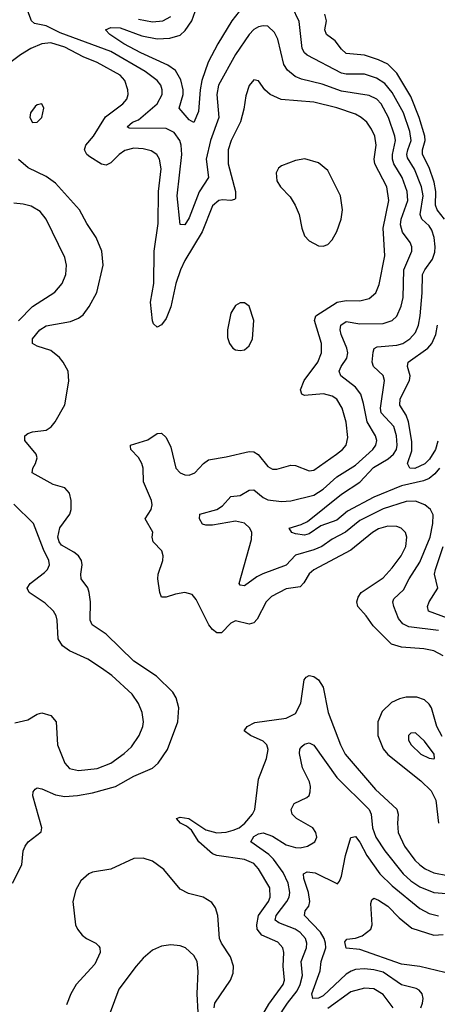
# Model space of a CAD drawing. Header units: inches. Extents: x 1649636 to 1815363, y 506543 to 641975.
# Tile 168 of 256: x 1724235 to 1726045, y 544925 to 549194. Entities that reach past the tile are written whole.
import ezdxf

# ---------------------------------------------------------------- set-up
doc = ezdxf.new("R2010")
doc.units = ezdxf.units.IN
doc.header["$MEASUREMENT"] = 0
doc.layers.add('B7524', color=7, linetype='Continuous')

msp = doc.modelspace()

# ---------------------------------------------------------------- linework, layer by layer
at = {"layer": 'B7524', "color": 5}
for points, elevation in [([(1725202, 549250), (1725153.7, 549190), (1725093.8, 549090), (1725052.5, 549010), (1725023.9, 548930), (1725016.6, 548890), (1725010, 548796), (1724990, 548748.3), (1724970, 548759.8), (1724926.3, 548810), (1724943.4, 548870), (1724943.1, 548890), (1724933.2, 548933.2), (1724910, 548973.5), (1724877.1, 548997.1), (1724760.3, 549050), (1724685.8, 549090), (1724625.6, 549130), (1724606.3, 549150), (1724630, 549160.7), (1724670, 549158.8), (1724764.4, 549124.4), (1724830, 549111.9), (1724885.4, 549114.6), (1724930, 549127.8), (1724952.8, 549147.2), (1724980.3, 549190), (1725009.9, 549269.9)], 340), ([(1726054.1, 547250), (1726035.1, 547224.9), (1726010, 547204.5), (1725985.3, 547194.7), (1725890, 547173.2), (1725770, 547124), (1725656.4, 547063.6), (1725610, 547024.9), (1725539.9, 547000.1), (1725490, 546964.7), (1725470, 546958.5), (1725430, 546965), (1725414.5, 546970), (1725402.9, 546990), (1725454.9, 547005.1), (1725482, 547018), (1725630, 547136.6), (1725710, 547189.2), (1725767.9, 547252.1), (1725831.6, 547290), (1725855.8, 547310), (1725868, 547330), (1725871.5, 547350), (1725868.6, 547390), (1725856.7, 547430), (1725802.4, 547490), (1725799.2, 547510), (1725815.7, 547630), (1725810, 547650.8), (1725769, 547690), (1725763, 547710), (1725767.1, 547752.9), (1725771.8, 547768.2), (1725784, 547776), (1725870, 547782.6), (1725895.8, 547790), (1725925.9, 547810), (1725950, 547838.5), (1725963.5, 547870), (1725971, 547910), (1725979.9, 548010), (1725980.8, 548090), (1725990.4, 548110), (1726024.6, 548155.4), (1726034.2, 548185.8), (1726035.8, 548210), (1726031.4, 548250), (1726021.2, 548281.2), (1726010, 548299.9), (1725978.4, 548330), (1725971.2, 548350), (1725983.8, 548430), (1725977.3, 548470), (1725946, 548546), (1725916, 548596), (1725913.3, 548610), (1725917.3, 548630), (1725931.2, 548670), (1725926.4, 548710), (1725898.1, 548790), (1725850, 548878.1), (1725817.7, 548917.7), (1725780.9, 548940.9), (1725730, 548958.2), (1725650, 548958.5), (1725630, 548962.7), (1725480.9, 549040.9), (1725469.9, 549050), (1725459, 549070), (1725446.5, 549186.5), (1725415.4, 549250)], 340), ([(1726050, 546545.3), (1725921.2, 546561.2), (1725895.1, 546575.1), (1725877.5, 546597.5), (1725857.1, 546650), (1725852.8, 546670), (1725857.4, 546682.6), (1725898, 546722), (1725922.7, 546770), (1725970, 546842.5), (1726013.8, 546950), (1726026.1, 547010), (1726027.2, 547047.2), (1726015.1, 547070), (1725990.9, 547090), (1725950, 547105.9), (1725910, 547105.8), (1725810, 547073.3), (1725710, 547022.1), (1725647.8, 546972.2), (1725590, 546942.5), (1725544.4, 546910), (1725510, 546895.1), (1725430, 546873.1), (1725390, 546829.2), (1725288.6, 546791.4), (1725262.1, 546777.9), (1725210, 546739.3), (1725190, 546741.6), (1725186.3, 546750), (1725239.8, 546940.2), (1725240.7, 546970), (1725232.7, 546990), (1725210, 547010.9), (1725170, 547019.2), (1725070, 547002.5), (1725042, 547002), (1725027.1, 547007.1), (1725014, 547030), (1725016, 547050), (1725090, 547070.9), (1725113.6, 547086.4), (1725150, 547126.7), (1725190, 547131.5), (1725230, 547153.7), (1725250, 547155.6), (1725290, 547122.8), (1725310, 547112.5), (1725370, 547105.4), (1725410, 547107.5), (1725510, 547132.3), (1725550, 547158.1), (1725610, 547212), (1725690, 547263.3), (1725765, 547330), (1725779.2, 547350), (1725782.3, 547370), (1725777.6, 547390), (1725740.7, 547450), (1725725.9, 547530), (1725713.1, 547570), (1725690, 547600.5), (1725627.3, 547650), (1725619.8, 547670), (1725627.7, 547690), (1725653.3, 547726.7), (1725657.3, 547750), (1725653.6, 547770), (1725628.3, 547830), (1725624.4, 547850), (1725626.9, 547870), (1725650, 547885), (1725710, 547876.2), (1725810, 547876.3), (1725849.9, 547890.1), (1725870, 547909.1), (1725888.5, 547951.5), (1725896.6, 547990), (1725899.5, 548110), (1725934.7, 548190), (1725934.9, 548210), (1725928, 548228), (1725893.6, 548273.6), (1725885.5, 548305.5), (1725888.5, 548330), (1725916.8, 548410), (1725914.9, 548450), (1725893.4, 548510), (1725857.1, 548570), (1725850.3, 548590), (1725850.3, 548610), (1725863.5, 548670), (1725861.5, 548690), (1725833.5, 548770), (1725801.1, 548830), (1725782.4, 548850), (1725750, 548866.1), (1725630, 548884.2), (1725545.9, 548914.1), (1725456.1, 548936.1), (1725428.7, 548948.7), (1725395.8, 548975.8), (1725380, 549000), (1725353.7, 549110), (1725339.5, 549139.5), (1725310, 549166.3), (1725290, 549168.4), (1725270, 549164.1), (1725250, 549151.4), (1725230, 549130.7), (1725170, 549043.5), (1725097.1, 548910), (1725088.8, 548870), (1725098.2, 548770), (1725061.3, 548670), (1725042.5, 548590), (1725053.1, 548510), (1725012.5, 548447.5), (1724970, 548335.6), (1724950, 548304.4), (1724930, 548306), (1724917.3, 548430), (1724938.1, 548610), (1724935.4, 548650), (1724929.4, 548670), (1724904.8, 548704.8), (1724870, 548722.4), (1724710, 548724.6), (1724701.1, 548730), (1724723.5, 548750), (1724750, 548760.6), (1724831, 548830), (1724852.5, 548870), (1724853.1, 548890), (1724846.7, 548910), (1724830.5, 548930), (1724778.5, 548970), (1724630, 549055.9), (1724410, 549138), (1724350, 549167.2), (1724298.5, 549178.5), (1724286, 549190), (1724270, 549231.3)], 360), ([(1724750, 549196), (1724810, 549184.9), (1724855.8, 549190), (1724890, 549208.8)], 360), ([(1726076.5, 548330), (1726044.2, 548370), (1726036.7, 548390), (1726038.4, 548450), (1726031, 548490), (1726010, 548552.8), (1725981, 548610), (1725981.2, 548630), (1725992.6, 548670), (1725990.8, 548690), (1725966.2, 548770), (1725930, 548861.3), (1725870, 548962.4), (1725830, 549000.9), (1725790, 549020.7), (1725730, 549041.2), (1725650, 549048.4), (1725630, 549066), (1725602, 549102), (1725564.2, 549130), (1725558, 549150), (1725564.2, 549190), (1725557.9, 549217.9)], 320), ([(1726070, 546435.7), (1726030, 546458), (1725986.2, 546466.2), (1725890, 546473.1), (1725847.2, 546487.2), (1725766.7, 546566.7), (1725737.4, 546610), (1725700.3, 546650), (1725695.9, 546670), (1725701.8, 546690), (1725715.5, 546710), (1725810, 546773.5), (1725850, 546817.6), (1725888.9, 546870), (1725908.2, 546910), (1725912.9, 546950), (1725907.3, 546970), (1725888, 546990), (1725870, 546996.4), (1725830, 546997.6), (1725790, 546986), (1725763.7, 546970), (1725670, 546893.5), (1725510, 546808.6), (1725489.1, 546790.9), (1725467.2, 546752.8), (1725450, 546735), (1725390, 546725.7), (1725326.3, 546693.7), (1725303.5, 546670), (1725264.4, 546595.6), (1725250, 546578.5), (1725230, 546572.9), (1725170, 546587.7), (1725150, 546578), (1725110, 546535.6), (1725090, 546536.1), (1725070, 546550.8), (1725054.5, 546570), (1724999.7, 546679.7), (1724981.8, 546701.8), (1724950, 546710.9), (1724910, 546703.7), (1724870, 546689.8), (1724850, 546689.7), (1724842.8, 546710), (1724834.2, 546770), (1724835, 546790), (1724855.9, 546850), (1724856.5, 546870), (1724850.5, 546890.5), (1724813.6, 546930), (1724809, 546950), (1724812.3, 546972.3), (1724779.3, 547030), (1724804.5, 547070), (1724808.5, 547090), (1724805.7, 547110), (1724772.1, 547190), (1724770.6, 547250), (1724764.5, 547270), (1724750, 547295.6), (1724716.3, 547330), (1724714.5, 547345.5), (1724714.5, 547350), (1724790, 547372.1), (1724830, 547400.3), (1724850, 547402), (1724870, 547382.4), (1724890, 547340.4), (1724912.3, 547250), (1724930, 547228.8), (1724950, 547220.2), (1724970, 547219.3), (1724993.3, 547230), (1725031.1, 547270), (1725053.9, 547286.1), (1725130, 547298.3), (1725230, 547322.1), (1725250, 547319.8), (1725269.2, 547309.2), (1725310, 547257.5), (1725330, 547245.7), (1725350, 547245), (1725410, 547262), (1725430, 547260.9), (1725490, 547237.8), (1725510, 547241.4), (1725608.8, 547310), (1725633.8, 547330), (1725649.8, 547350), (1725657, 547383), (1725650, 547449.4), (1725632.6, 547510), (1725610, 547548.2), (1725590, 547562.2), (1725552.1, 547572.1), (1725470, 547564.2), (1725458, 547570), (1725451.6, 547590), (1725468.7, 547630), (1725526.6, 547710), (1725543.5, 547750), (1725543.7, 547790), (1725512.2, 547890), (1725519, 547910), (1725611.2, 547968.8), (1725650, 547976.6), (1725710, 547974.6), (1725750, 547985), (1725778.6, 548010), (1725793.5, 548046.5), (1725818.2, 548170), (1725810.6, 548290), (1725835.6, 548410), (1725827, 548470), (1725774.6, 548570), (1725772, 548590), (1725779.4, 548650), (1725773.9, 548690), (1725760.1, 548720.1), (1725739.1, 548750), (1725715.8, 548770), (1725690, 548784), (1725610, 548811.6), (1725510, 548836.3), (1725368, 548848), (1725320.4, 548870), (1725298, 548890), (1725270, 548929.4), (1725250, 548933.6), (1725230, 548909.3), (1725215.5, 548864.5), (1725206.8, 548806.8), (1725191.6, 548751.6), (1725151.5, 548670), (1725139, 548630), (1725137.9, 548570), (1725170.5, 548450), (1725170, 548419.6), (1725165.9, 548414.1), (1725150.1, 548409.9), (1725113.7, 548413.7), (1725098, 548410), (1725070, 548387), (1725026.2, 548273.8), (1724950.6, 548150), (1724931.9, 548110), (1724911.4, 548050), (1724890, 547949.6), (1724870, 547898.7), (1724850, 547871.2), (1724830, 547860.7), (1724815.2, 547875.2), (1724810, 547889), (1724802.4, 547970), (1724816.9, 548050), (1724817.1, 548190), (1724835.2, 548310), (1724836.4, 548450), (1724847.6, 548547.6), (1724841.4, 548590), (1724829.9, 548609.9), (1724805.3, 548625.3), (1724770, 548634.7), (1724730, 548636.6), (1724690, 548626.8), (1724665.3, 548610), (1724630, 548574.3), (1724610, 548563.4), (1724590, 548568.5), (1724539.5, 548599.5), (1724525.3, 548610), (1724515, 548630), (1724521.4, 548650), (1724554.5, 548690), (1724607.4, 548772.6), (1724682, 548830), (1724698.8, 548850), (1724704.6, 548870), (1724704.2, 548890), (1724689.9, 548930), (1724670, 548953.9), (1724570, 549009), (1724510, 549032.8), (1724430, 549075.5), (1724370, 549093.4), (1724330.1, 549089.9), (1724282.6, 549070), (1724237.9, 549042.1), (1724150, 548975.3)], 380), ([(1724204, 545450), (1724244.5, 545530), (1724249.8, 545590), (1724258.9, 545610), (1724271, 545629), (1724327.8, 545672.2), (1724331.1, 545690), (1724291, 545829), (1724293.3, 545846.7), (1724301.8, 545858.2), (1724310, 545863.1), (1724330, 545859.3), (1724390, 545833.8), (1724430, 545826.2), (1724486, 545830), (1724550, 545841.3), (1724650, 545869.1), (1724730, 545914), (1724810, 545949.4), (1724834.4, 545970), (1724875.2, 546030), (1724920.2, 546150), (1724925.2, 546210), (1724913.6, 546253.6), (1724898.3, 546278.3), (1724827.9, 546347.9), (1724730, 546412.5), (1724610, 546529.2), (1724549.1, 546570), (1724539.6, 546590), (1724541.4, 546670), (1724536.2, 546710), (1724530.5, 546730.5), (1724501.6, 546770), (1724499.5, 546790), (1724506.1, 546830), (1724503, 546850), (1724489.1, 546870), (1724470, 546885.8), (1724416.1, 546916.1), (1724405.3, 546930), (1724400.6, 546950), (1724408.7, 546991.3), (1724452.2, 547050), (1724458.2, 547070), (1724457.4, 547110), (1724450, 547140.9), (1724430, 547164.2), (1724379.4, 547179.4), (1724288.6, 547230), (1724291.4, 547250), (1724303.9, 547270), (1724310, 547294.5), (1724306.1, 547310), (1724256.5, 547370), (1724257.3, 547390), (1724270, 547399.5), (1724290, 547406.7), (1724350, 547414.8), (1724371.5, 547428.5), (1724388.6, 547450), (1724430, 547523.8), (1724447.2, 547627.2), (1724444.8, 547670), (1724423.5, 547710), (1724406.8, 547730), (1724370, 547759.2), (1724310, 547778.8), (1724290, 547789.8), (1724289.8, 547810), (1724322.7, 547850), (1724350, 547866.8), (1724454.3, 547885.7), (1724490, 547899.8), (1724510, 547915.2), (1724536.5, 547950), (1724568.9, 548011.1), (1724595.9, 548130), (1724590.5, 548190.5), (1724565.7, 548250), (1724525.7, 548310), (1724494.1, 548370), (1724390, 548485), (1724350, 548514.5), (1724272, 548552), (1724230, 548587.6)], 420), ([(1724230, 547888.3), (1724290, 547950.2), (1724387.1, 548012.9), (1724419.2, 548050), (1724434.5, 548090), (1724437.3, 548130), (1724430, 548162.7), (1724348.9, 548330), (1724323.3, 548363.3), (1724285.2, 548385.2), (1724250, 548394.6), (1724210, 548398.3)], 440), ([(1726046.9, 547366.9), (1726036.9, 547330), (1726012, 547288), (1725991.5, 547268.5), (1725948.1, 547248.1), (1725926, 547250), (1725915.8, 547270), (1725934.5, 547325.5), (1725935.1, 547364.9), (1725920, 547450), (1725910, 547479.9), (1725883.1, 547523.1), (1725883.9, 547550), (1725925.2, 547630), (1725927.8, 547650), (1725916, 547690), (1725919.1, 547710), (1726004.4, 547770), (1726021.5, 547790), (1726039.1, 547830), (1726046.2, 547870)], 320), ([(1724214.3, 546145.7), (1724270, 546158.7), (1724310, 546182.6), (1724330, 546188.7), (1724370, 546177), (1724392.6, 546150), (1724398.6, 546050), (1724430, 545970.6), (1724450, 545948), (1724490, 545939), (1724570, 545947.9), (1724630, 545970.9), (1724688, 546012), (1724719.4, 546040.6), (1724752.2, 546090), (1724769.1, 546130), (1724771.3, 546150), (1724765.4, 546190), (1724749.3, 546229.3), (1724721.8, 546270), (1724634.8, 546350), (1724590, 546382.8), (1724530, 546421.4), (1724450, 546457.4), (1724419.6, 546479.6), (1724401.7, 546510), (1724396.8, 546590), (1724392.3, 546610), (1724380.8, 546630), (1724344.8, 546664.8), (1724275.5, 546710), (1724267.3, 546730), (1724280.3, 546750), (1724342.6, 546797.5), (1724354.8, 546810), (1724363.7, 546830), (1724361, 546850), (1724337.5, 546897.5), (1724295, 547010), (1724210, 547094)], 440), ([(1726090, 546599.3), (1726006.5, 546630), (1726002.4, 546650), (1726009.9, 546670), (1726047.4, 546730), (1726033.3, 546790), (1726037, 546810), (1726069.9, 546910)], 340), ([(1725282.8, 544870), (1725314.5, 544925.4), (1725376.9, 545010), (1725382, 545030), (1725376.7, 545090), (1725380.2, 545150), (1725376.1, 545170), (1725353.8, 545193.8), (1725284.2, 545224.2), (1725264.2, 545250), (1725262.1, 545270), (1725270.6, 545310), (1725313.6, 545370), (1725321.2, 545390), (1725319.6, 545430), (1725270, 545512.3), (1725250, 545534.9), (1725210, 545552.1), (1725090, 545569.9), (1725070, 545577.9), (1725011.4, 545630), (1724979.9, 545679.9), (1724957.5, 545697.5), (1724931.5, 545710), (1724914.5, 545730), (1724930, 545736.5), (1724967.7, 545730), (1725041, 545681), (1725089, 545669), (1725130, 545671.7), (1725160.7, 545679.3), (1725185.6, 545690), (1725210.4, 545710), (1725244.6, 545750), (1725254, 545770), (1725270, 545900.5), (1725304.2, 545990), (1725312, 546030), (1725306.6, 546050), (1725290, 546065.4), (1725235.1, 546090), (1725208.5, 546110), (1725220.4, 546130), (1725253.4, 546146.6), (1725390, 546166.2), (1725430, 546185.4), (1725454, 546230), (1725468.1, 546331.9), (1725476.3, 546343.7), (1725490, 546351.1), (1725510, 546346.2), (1725530, 546332.3), (1725550, 546300.3), (1725572.5, 546190), (1725625.9, 546050), (1725645.7, 546010), (1725776.9, 545856.9), (1725870.3, 545770.3), (1725875.7, 545750), (1725872.4, 545710), (1725876.1, 545670), (1725903.1, 545610), (1725947.7, 545550), (1725969, 545529), (1725992.4, 545512.4), (1726030, 545495.6), (1726090, 545483.2)], 380), ([(1726065.8, 546085.8), (1726043.5, 546130), (1726019.6, 546210), (1726010, 546226.3), (1725990, 546245.4), (1725956.4, 546256.4), (1725910, 546256.9), (1725881.3, 546250), (1725846.9, 546233.1), (1725806.2, 546193.8), (1725787.8, 546150), (1725787.9, 546090), (1725810, 546033.2), (1725830, 546008.7), (1725974.2, 545894.2), (1726018, 545850), (1726039.4, 545810), (1726050.1, 545710.1)], 420), ([(1725303.6, 544790), (1725395.7, 544930), (1725437, 544983), (1725451.2, 545010), (1725460.9, 545050), (1725455.6, 545110), (1725478, 545170), (1725479.2, 545190), (1725473.5, 545210), (1725450, 545236.7), (1725429, 545250), (1725357.6, 545277.6), (1725342.8, 545290), (1725346.8, 545310), (1725392.6, 545370), (1725402.3, 545390), (1725405.8, 545410), (1725399.3, 545450), (1725376.7, 545496.7), (1725334.5, 545554.5), (1725314.7, 545574.7), (1725236.1, 545630), (1725250, 545651.8), (1725270, 545663.7), (1725290, 545668.9), (1725330, 545654.2), (1725390, 545617), (1725430, 545604.5), (1725450, 545603.5), (1725482.7, 545610), (1725514, 545630), (1725523.6, 545650), (1725518.9, 545670), (1725505.1, 545690), (1725435.4, 545730), (1725415.6, 545750), (1725412.1, 545770), (1725424, 545796), (1725479, 545820.9), (1725489.8, 545830.2), (1725494.2, 545845.8), (1725495.8, 545870), (1725491.1, 545890), (1725461.2, 545950), (1725448.3, 546011.7), (1725449.2, 546030.8), (1725457.2, 546042.8), (1725470, 546053.4), (1725490, 546058.5), (1725510, 546047.9), (1725609, 545909), (1725750.1, 545770), (1725758.9, 545750), (1725763.8, 545690), (1725779.3, 545650), (1725817.1, 545590), (1725897.5, 545490), (1725930, 545460.8), (1725970, 545434.1), (1726029.7, 545409.7), (1726085.4, 545405.4)], 360), ([(1725973.3, 544910), (1725981.3, 544930), (1725983.6, 544950), (1725978.9, 544970), (1725966.2, 544986.2), (1725953.6, 544993.6), (1725890, 545009.4), (1725810, 545063.5), (1725770, 545075), (1725730, 545078.9), (1725690, 545075.5), (1725671.2, 545068.8), (1725650, 545054.9), (1725550, 544961.8), (1725530, 544951), (1725505.7, 544950), (1725501.4, 544970), (1725537.5, 545070), (1725541.4, 545110), (1725561.2, 545170), (1725560.7, 545190), (1725555.1, 545210), (1725538.3, 545238.3), (1725469.1, 545310), (1725472.8, 545330), (1725487.5, 545350), (1725492.8, 545370), (1725487.1, 545410), (1725466.8, 545470), (1725464.9, 545490), (1725481.3, 545498.7), (1725515.6, 545495.6), (1725612.1, 545447.9), (1725621.8, 545458.2), (1725630, 545480.7), (1725646.7, 545570), (1725670, 545648.4), (1725690, 545653), (1725710, 545628.2), (1725740.1, 545570), (1725795.6, 545490), (1725850, 545438.1), (1725970, 545340.8), (1726010, 545318.3), (1726050, 545309.1)], 340), ([(1725077.2, 544910), (1725081.1, 544930), (1725149.2, 545030), (1725159.5, 545060.5), (1725161.4, 545090), (1725148.7, 545130), (1725109.6, 545189.6), (1725101.2, 545210), (1725093.8, 545310), (1725083, 545343), (1725067, 545367), (1725030, 545388.8), (1724965.9, 545405.9), (1724930, 545424.7), (1724859.2, 545510), (1724810, 545546), (1724770, 545558.8), (1724730, 545556.8), (1724630, 545510.8), (1724550, 545497.4), (1724534, 545490), (1724500, 545460), (1724478.2, 545421.8), (1724465.8, 545370), (1724476.5, 545270), (1724485.7, 545250), (1724505.3, 545225.3), (1724524.4, 545210), (1724564.4, 545190), (1724577.4, 545177.4), (1724582.3, 545170), (1724583.9, 545150), (1724560.5, 545099.5), (1724480.2, 545010), (1724456.3, 544970), (1724437, 544923)], 420), ([(1726113.4, 545053.4), (1725970, 545088.3), (1725890, 545099.5), (1725710, 545162.9), (1725650, 545168.7), (1725644.4, 545195.6), (1725652.4, 545207.6), (1725690, 545211.6), (1725718.7, 545221.3), (1725757.7, 545250), (1725763.4, 545270), (1725757.7, 545362.3), (1725761.7, 545378.3), (1725770, 545385.3), (1725790, 545377.1), (1725830, 545350.1), (1725880.1, 545300.1), (1725935.1, 545255.1), (1726030, 545224.3), (1726070, 545227)], 320), ([(1725008.8, 544890), (1725003.5, 544970), (1725008.9, 545068.9), (1725003.5, 545110), (1724990, 545136.3), (1724953.3, 545170), (1724930, 545178.7), (1724890, 545182.4), (1724850, 545176.8), (1724810, 545159.7), (1724770, 545124.7), (1724739.1, 545090), (1724664.5, 544990), (1724626.7, 544890)], 440), ([(1725853.8, 544910), (1725810, 544966.9), (1725770, 544992.2), (1725730, 544995.1), (1725670, 544978.6), (1725570, 544906.6)], 360)]:
    msp.add_lwpolyline(points, dxfattribs=dict(at, elevation=elevation))
for points, elevation in [([(1724330, 548829.2), (1724310, 548824.5), (1724302, 548818), (1724282, 548790), (1724279.3, 548770), (1724290, 548748.2), (1724310, 548750.5), (1724331, 548770), (1724339.6, 548810)], 420), ([(1725470.7, 548590.7), (1725430, 548584.5), (1725370, 548560.9), (1725356.9, 548550), (1725346, 548530), (1725350, 548495.5), (1725364.7, 548470), (1725406.8, 548426.8), (1725429.3, 548390), (1725446.7, 548350), (1725458.2, 548290), (1725470, 548257.6), (1725490, 548234.9), (1725530, 548213.4), (1725550, 548212), (1725570, 548219.5), (1725590, 548240.5), (1725610, 548275.5), (1725627.7, 548330), (1725633.8, 548370), (1725626.2, 548430), (1725570, 548540.5), (1725530, 548574)], 420), ([(1725190, 547967), (1725170, 547955.1), (1725150, 547921.2), (1725134.9, 547850), (1725136.2, 547816.2), (1725143.7, 547790), (1725159.1, 547770), (1725170, 547763.1), (1725190, 547759.5), (1725210, 547763.1), (1725230, 547780.4), (1725244, 547810), (1725249.7, 547890), (1725230, 547952.3), (1725210, 547966.6)], 420), ([(1725950, 546102.6), (1725930, 546100.5), (1725920.3, 546090), (1725920.2, 546070), (1725931.6, 546050), (1725973.7, 546010), (1726010, 545992), (1726030, 545988.7), (1726033.2, 545990), (1726031.9, 546010), (1725990, 546066)], 440)]:
    msp.add_lwpolyline(points, close=True, dxfattribs=dict(at, elevation=elevation))

doc.saveas('drawing.dxf')
